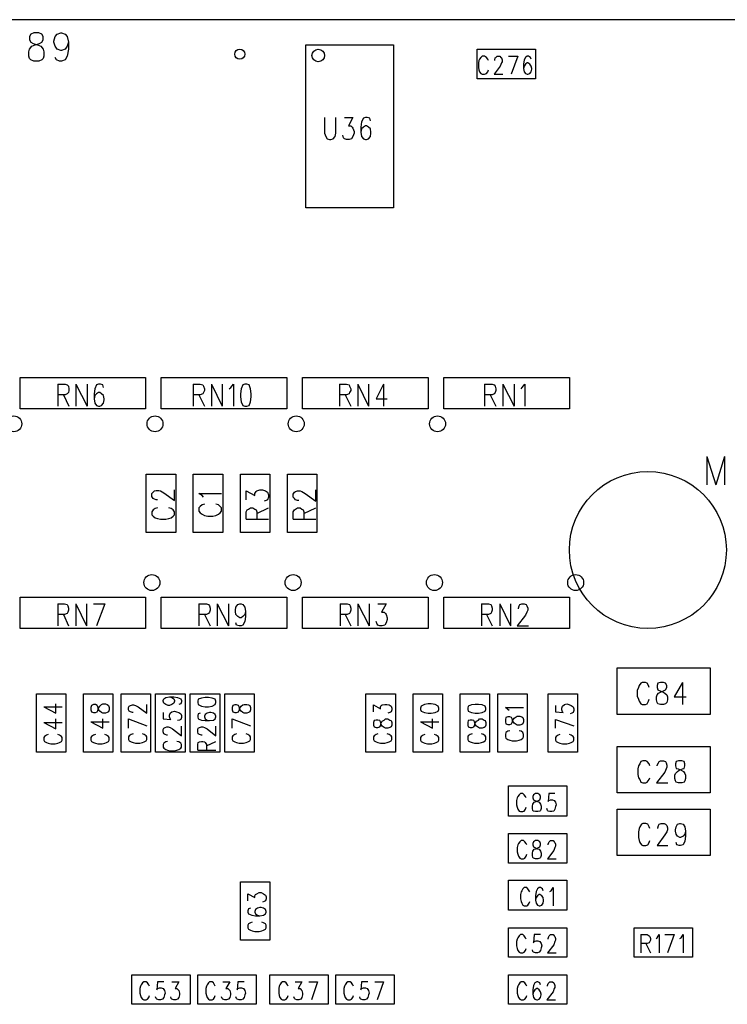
# Model space of a CAD drawing. Extents: x 11.9 to 28.1, y 10.8 to 21.2.
# Tile 8 of 23: x 16.4 to 17.5, y 16.2 to 17.8. Entities that reach past the tile are written whole.
import ezdxf

# ---------------------------------------------------------------- set-up
doc = ezdxf.new("R2010")
doc.units = 0
doc.header["$MEASUREMENT"] = 0
doc.layers.add('LAYNR1', color=2, linetype='Continuous')

msp = doc.modelspace()

# ---------------------------------------------------------------- linework, layer by layer
at = {"layer": 'LAYNR1', "color": 7}
for points in [[(18.702, 17.78), (16.345, 17.78)], [(16.404, 17.714), (16.399, 17.716), (16.397, 17.718), (16.396, 17.722), (16.396, 17.729), (16.397, 17.733), (16.401, 17.738), (16.406, 17.74), (16.413, 17.742), (16.417, 17.744), (16.419, 17.748)], [(16.404, 17.759), (16.399, 17.757), (16.397, 17.753), (16.397, 17.748)], [(16.397, 17.748), (16.399, 17.744), (16.403, 17.742), (16.41, 17.74), (16.415, 17.738), (16.419, 17.733), (16.42, 17.729), (16.42, 17.722), (16.419, 17.718), (16.417, 17.716), (16.412, 17.714)], [(16.419, 17.748), (16.419, 17.753), (16.417, 17.757), (16.412, 17.759), (16.404, 17.759)], [(16.447, 17.731), (16.441, 17.733), (16.438, 17.738), (16.436, 17.744), (16.436, 17.746), (16.438, 17.753), (16.441, 17.757), (16.447, 17.759), (16.448, 17.759), (16.454, 17.757), (16.457, 17.753), (16.459, 17.744), (16.459, 17.733), (16.457, 17.722), (16.454, 17.716), (16.448, 17.714)], [(16.448, 17.731), (16.447, 17.731)], [(16.459, 17.744), (16.457, 17.738), (16.454, 17.733), (16.448, 17.731)], [(16.837, 17.74), (16.977, 17.74)], [(16.837, 17.48), (16.837, 17.74)], [(16.977, 17.74), (16.977, 17.48)], [(17.11, 17.733), (17.203, 17.733)], [(17.11, 17.686), (17.11, 17.733)], [(17.203, 17.733), (17.203, 17.686)], [(16.445, 17.714), (16.44, 17.716), (16.438, 17.72)], [(17.128, 17.715), (17.127, 17.717), (17.125, 17.72), (17.122, 17.722), (17.118, 17.722), (17.116, 17.72), (17.114, 17.717), (17.113, 17.715), (17.112, 17.711), (17.112, 17.704), (17.113, 17.7), (17.114, 17.697), (17.116, 17.694), (17.118, 17.693), (17.122, 17.693), (17.125, 17.694), (17.127, 17.697), (17.128, 17.7)], [(17.14, 17.72), (17.142, 17.722), (17.146, 17.722), (17.148, 17.72), (17.149, 17.719), (17.15, 17.716), (17.15, 17.713), (17.149, 17.711), (17.147, 17.706), (17.137, 17.693), (17.151, 17.693)], [(17.138, 17.715), (17.138, 17.716), (17.139, 17.719), (17.14, 17.72)], [(17.16, 17.722), (17.175, 17.722)], [(17.175, 17.722), (17.164, 17.693)], [(17.185, 17.716), (17.184, 17.709), (17.184, 17.702), (17.185, 17.697)], [(17.196, 17.717), (17.195, 17.72), (17.192, 17.722), (17.19, 17.722), (17.187, 17.72), (17.185, 17.716)], [(16.412, 17.714), (16.404, 17.714)], [(16.448, 17.714), (16.445, 17.714)], [(17.185, 17.706), (17.184, 17.702)], [(17.196, 17.706), (17.194, 17.709), (17.191, 17.711), (17.19, 17.711), (17.187, 17.709), (17.185, 17.706)], [(17.196, 17.697), (17.197, 17.701), (17.197, 17.702), (17.196, 17.706)], [(17.203, 17.686), (17.11, 17.686)], [(17.185, 17.697), (17.187, 17.694), (17.19, 17.693), (17.191, 17.693), (17.194, 17.694), (17.196, 17.697)], [(16.867, 17.624), (16.867, 17.599)], [(16.885, 17.599), (16.885, 17.624)], [(16.899, 17.624), (16.912, 17.624)], [(16.912, 17.624), (16.905, 17.611)], [(16.929, 17.623), (16.926, 17.617)], [(16.932, 17.624), (16.929, 17.623)], [(16.935, 17.624), (16.932, 17.624)], [(16.939, 17.623), (16.935, 17.624)], [(16.94, 17.619), (16.939, 17.623)], [(16.905, 17.611), (16.909, 17.611)], [(16.909, 17.611), (16.911, 17.609)], [(16.911, 17.609), (16.912, 17.607)], [(16.912, 17.607), (16.914, 17.602)], [(16.926, 17.617), (16.925, 17.609)], [(16.925, 17.609), (16.925, 17.601)], [(16.926, 17.606), (16.925, 17.601)], [(16.929, 17.609), (16.926, 17.606)], [(16.932, 17.611), (16.929, 17.609)], [(16.934, 17.611), (16.932, 17.611)], [(16.937, 17.609), (16.934, 17.611)], [(16.94, 17.606), (16.937, 17.609)], [(16.941, 17.601), (16.94, 17.606)], [(16.867, 17.599), (16.869, 17.594)], [(16.869, 17.594), (16.871, 17.59)], [(16.871, 17.59), (16.875, 17.589)], [(16.875, 17.589), (16.877, 17.589)], [(16.877, 17.589), (16.881, 17.59)], [(16.881, 17.59), (16.884, 17.594)], [(16.884, 17.594), (16.885, 17.599)], [(16.897, 17.592), (16.896, 17.596)], [(16.899, 17.59), (16.897, 17.592)], [(16.902, 17.589), (16.899, 17.59)], [(16.906, 17.589), (16.902, 17.589)], [(16.91, 17.59), (16.906, 17.589)], [(16.912, 17.594), (16.91, 17.59)], [(16.914, 17.599), (16.912, 17.594)], [(16.914, 17.602), (16.914, 17.599)], [(16.925, 17.601), (16.926, 17.594)], [(16.926, 17.594), (16.929, 17.59)], [(16.929, 17.59), (16.932, 17.589)], [(16.932, 17.589), (16.934, 17.589)], [(16.934, 17.589), (16.937, 17.59)], [(16.937, 17.59), (16.94, 17.594)], [(16.94, 17.594), (16.941, 17.599)], [(16.941, 17.599), (16.941, 17.601)], [(16.977, 17.48), (16.837, 17.48)], [(16.382, 17.21), (16.582, 17.21)], [(16.382, 17.16), (16.382, 17.21)], [(16.442, 17.199), (16.442, 17.164)], [(16.442, 17.199), (16.454, 17.199)], [(16.454, 17.199), (16.457, 17.198)], [(16.457, 17.198), (16.459, 17.196)], [(16.471, 17.199), (16.471, 17.164)], [(16.471, 17.199), (16.489, 17.164)], [(16.489, 17.199), (16.489, 17.164)], [(16.504, 17.198), (16.501, 17.192)], [(16.507, 17.199), (16.504, 17.198)], [(16.51, 17.199), (16.507, 17.199)], [(16.514, 17.198), (16.51, 17.199)], [(16.515, 17.194), (16.514, 17.198)], [(16.582, 17.21), (16.582, 17.16)], [(16.607, 17.21), (16.807, 17.21)], [(16.607, 17.16), (16.607, 17.21)], [(16.658, 17.199), (16.658, 17.164)], [(16.658, 17.199), (16.669, 17.199), (16.673, 17.198), (16.674, 17.196), (16.676, 17.192), (16.676, 17.189), (16.674, 17.186), (16.673, 17.184), (16.669, 17.182), (16.658, 17.182)], [(16.687, 17.199), (16.687, 17.164)], [(16.687, 17.199), (16.704, 17.164)], [(16.704, 17.199), (16.704, 17.164)], [(16.715, 17.192), (16.718, 17.194), (16.722, 17.199), (16.722, 17.164)], [(16.807, 17.21), (16.807, 17.16)], [(16.832, 17.21), (17.032, 17.21)], [(16.832, 17.16), (16.832, 17.21)], [(16.891, 17.199), (16.891, 17.164)], [(16.891, 17.199), (16.902, 17.199)], [(16.902, 17.199), (16.906, 17.198)], [(16.906, 17.198), (16.907, 17.196)], [(16.92, 17.199), (16.92, 17.164)], [(16.92, 17.199), (16.937, 17.164)], [(16.937, 17.199), (16.937, 17.164)], [(16.961, 17.199), (16.949, 17.176)], [(16.961, 17.199), (16.961, 17.164)], [(17.032, 17.21), (17.032, 17.16)], [(17.057, 17.21), (17.257, 17.21)], [(17.057, 17.16), (17.057, 17.21)], [(17.122, 17.199), (17.122, 17.164)], [(17.122, 17.199), (17.134, 17.199)], [(17.134, 17.199), (17.137, 17.198)], [(17.137, 17.198), (17.139, 17.196)], [(17.151, 17.199), (17.151, 17.164)], [(17.151, 17.199), (17.169, 17.164)], [(17.169, 17.199), (17.169, 17.164)], [(17.182, 17.194), (17.186, 17.199)], [(17.186, 17.199), (17.186, 17.164)], [(17.257, 17.21), (17.257, 17.16)], [(16.454, 17.182), (16.442, 17.182)], [(16.451, 17.182), (16.46, 17.164)], [(16.457, 17.184), (16.454, 17.182)], [(16.459, 17.186), (16.457, 17.184)], [(16.459, 17.196), (16.46, 17.192)], [(16.46, 17.189), (16.459, 17.186)], [(16.46, 17.192), (16.46, 17.189)], [(16.501, 17.192), (16.5, 17.184)], [(16.5, 17.184), (16.5, 17.176)], [(16.501, 17.181), (16.5, 17.176)], [(16.504, 17.184), (16.501, 17.181)], [(16.507, 17.186), (16.504, 17.184)], [(16.509, 17.186), (16.507, 17.186)], [(16.512, 17.184), (16.509, 17.186)], [(16.515, 17.181), (16.512, 17.184)], [(16.516, 17.176), (16.515, 17.181)], [(16.667, 17.182), (16.676, 17.164)], [(16.902, 17.182), (16.891, 17.182)], [(16.9, 17.182), (16.909, 17.164)], [(16.906, 17.184), (16.902, 17.182)], [(16.907, 17.186), (16.906, 17.184)], [(16.907, 17.196), (16.909, 17.192)], [(16.909, 17.189), (16.907, 17.186)], [(16.909, 17.192), (16.909, 17.189)], [(17.134, 17.182), (17.122, 17.182)], [(17.131, 17.182), (17.14, 17.164)], [(17.137, 17.184), (17.134, 17.182)], [(17.139, 17.186), (17.137, 17.184)], [(17.139, 17.196), (17.14, 17.192)], [(17.14, 17.189), (17.139, 17.186)], [(17.14, 17.192), (17.14, 17.189)], [(17.18, 17.192), (17.182, 17.194)], [(16.5, 17.176), (16.501, 17.169)], [(16.501, 17.169), (16.504, 17.165)], [(16.504, 17.165), (16.507, 17.164)], [(16.509, 17.164), (16.512, 17.165)], [(16.512, 17.165), (16.515, 17.169)], [(16.515, 17.169), (16.516, 17.174)], [(16.516, 17.174), (16.516, 17.176)], [(16.949, 17.176), (16.967, 17.176)], [(16.582, 17.16), (16.382, 17.16)], [(16.507, 17.164), (16.509, 17.164)], [(16.807, 17.16), (16.607, 17.16)], [(17.032, 17.16), (16.832, 17.16)], [(17.257, 17.16), (17.057, 17.16)], [(17.476, 17.084), (17.476, 17.039)], [(17.476, 17.084), (17.49, 17.039)], [(17.504, 17.084), (17.49, 17.039)], [(17.504, 17.084), (17.504, 17.039)], [(16.583, 16.963), (16.583, 17.056)], [(16.583, 17.056), (16.63, 17.056)], [(16.63, 17.056), (16.63, 16.963)], [(16.658, 16.963), (16.658, 17.056)], [(16.658, 17.056), (16.705, 17.056)], [(16.705, 17.056), (16.705, 16.963)], [(16.733, 16.963), (16.733, 17.056)], [(16.733, 17.056), (16.78, 17.056)], [(16.78, 17.056), (16.78, 16.963)], [(16.808, 16.963), (16.808, 17.056)], [(16.808, 17.056), (16.855, 17.056)], [(16.855, 17.056), (16.855, 16.963)], [(16.592, 17.025), (16.594, 17.027)], [(16.592, 17.02), (16.592, 17.025)], [(16.594, 17.027), (16.596, 17.029)], [(16.596, 17.029), (16.599, 17.03)], [(16.599, 17.03), (16.603, 17.03)], [(16.603, 17.03), (16.606, 17.029)], [(16.606, 17.029), (16.611, 17.026)], [(16.611, 17.026), (16.628, 17.014)], [(16.628, 17.014), (16.628, 17.031)], [(16.674, 17.019), (16.672, 17.022), (16.667, 17.025), (16.703, 17.025)], [(16.742, 17.015), (16.742, 17.029), (16.756, 17.022), (16.756, 17.025), (16.758, 17.028), (16.759, 17.029), (16.764, 17.031), (16.768, 17.031), (16.773, 17.029), (16.776, 17.027), (16.778, 17.023), (16.778, 17.019), (16.776, 17.015), (16.774, 17.014), (16.771, 17.013)], [(16.826, 17.014), (16.824, 17.014), (16.821, 17.015), (16.819, 17.017), (16.817, 17.019), (16.817, 17.024), (16.819, 17.027), (16.821, 17.028), (16.824, 17.029), (16.828, 17.029), (16.831, 17.028), (16.836, 17.025), (16.853, 17.013), (16.853, 17.031)], [(16.594, 17.017), (16.592, 17.02)], [(16.596, 17.016), (16.594, 17.017)], [(16.599, 17.015), (16.596, 17.016)], [(16.601, 17.015), (16.599, 17.015)], [(16.676, 17.008), (16.672, 17.007), (16.669, 17.004), (16.667, 17.002), (16.667, 16.997), (16.669, 16.994), (16.672, 16.992), (16.676, 16.99), (16.681, 16.989), (16.689, 16.989), (16.694, 16.99), (16.698, 16.992), (16.701, 16.994), (16.703, 16.997), (16.703, 17.002), (16.701, 17.004), (16.698, 17.007), (16.694, 17.008)], [(16.594, 16.999), (16.592, 16.996)], [(16.592, 16.996), (16.592, 16.991)], [(16.597, 17.001), (16.594, 16.999)], [(16.601, 17.002), (16.597, 17.001)], [(16.623, 17.001), (16.619, 17.002)], [(16.626, 16.999), (16.623, 17.001)], [(16.628, 16.996), (16.626, 16.999)], [(16.628, 16.991), (16.628, 16.996)], [(16.742, 16.984), (16.742, 16.996), (16.744, 16.999), (16.746, 17), (16.749, 17.002), (16.753, 17.002), (16.756, 17), (16.758, 16.999), (16.759, 16.996), (16.759, 16.984)], [(16.759, 16.993), (16.778, 17.002)], [(16.817, 16.984), (16.817, 16.996), (16.819, 16.999), (16.821, 17), (16.824, 17.002), (16.828, 17.002), (16.831, 17), (16.833, 16.999), (16.834, 16.996), (16.834, 16.984)], [(16.834, 16.993), (16.853, 17.002)], [(16.592, 16.991), (16.594, 16.989)], [(16.594, 16.989), (16.597, 16.986)], [(16.597, 16.986), (16.601, 16.985)], [(16.601, 16.985), (16.606, 16.984)], [(16.606, 16.984), (16.614, 16.984)], [(16.614, 16.984), (16.619, 16.985)], [(16.619, 16.985), (16.623, 16.986)], [(16.623, 16.986), (16.626, 16.989)], [(16.626, 16.989), (16.628, 16.991)], [(16.742, 16.984), (16.778, 16.984)], [(16.817, 16.984), (16.853, 16.984)], [(16.63, 16.963), (16.583, 16.963)], [(16.705, 16.963), (16.658, 16.963)], [(16.78, 16.963), (16.733, 16.963)], [(16.855, 16.963), (16.808, 16.963)], [(16.382, 16.81), (16.382, 16.86)], [(16.382, 16.86), (16.582, 16.86)], [(16.582, 16.86), (16.582, 16.81)], [(16.607, 16.81), (16.607, 16.86)], [(16.607, 16.86), (16.807, 16.86)], [(16.807, 16.86), (16.807, 16.81)], [(16.832, 16.81), (16.832, 16.86)], [(16.832, 16.86), (17.032, 16.86)], [(17.032, 16.86), (17.032, 16.81)], [(17.057, 16.81), (17.057, 16.86)], [(17.057, 16.86), (17.257, 16.86)], [(17.257, 16.86), (17.257, 16.81)], [(16.442, 16.849), (16.442, 16.814)], [(16.442, 16.849), (16.453, 16.849), (16.457, 16.848), (16.458, 16.846), (16.459, 16.842), (16.459, 16.839), (16.458, 16.836), (16.457, 16.834), (16.453, 16.832), (16.442, 16.832)], [(16.471, 16.849), (16.471, 16.814)], [(16.471, 16.849), (16.488, 16.814)], [(16.488, 16.849), (16.488, 16.814)], [(16.499, 16.849), (16.517, 16.849)], [(16.517, 16.849), (16.504, 16.814)], [(16.667, 16.849), (16.667, 16.814)], [(16.667, 16.849), (16.679, 16.849)], [(16.679, 16.849), (16.682, 16.848)], [(16.682, 16.848), (16.684, 16.846)], [(16.684, 16.836), (16.682, 16.834)], [(16.684, 16.846), (16.685, 16.842)], [(16.685, 16.839), (16.684, 16.836)], [(16.685, 16.842), (16.685, 16.839)], [(16.696, 16.849), (16.696, 16.814)], [(16.696, 16.849), (16.714, 16.814)], [(16.714, 16.849), (16.714, 16.814)], [(16.725, 16.839), (16.726, 16.844)], [(16.725, 16.837), (16.725, 16.839)], [(16.726, 16.832), (16.725, 16.837)], [(16.726, 16.844), (16.729, 16.848)], [(16.729, 16.848), (16.732, 16.849)], [(16.732, 16.849), (16.734, 16.849)], [(16.734, 16.849), (16.737, 16.848)], [(16.737, 16.848), (16.74, 16.844)], [(16.74, 16.844), (16.741, 16.837)], [(16.741, 16.837), (16.74, 16.832)], [(16.741, 16.837), (16.741, 16.829)], [(16.892, 16.849), (16.892, 16.814)], [(16.892, 16.849), (16.903, 16.849), (16.907, 16.848), (16.908, 16.846), (16.909, 16.842), (16.909, 16.839), (16.908, 16.836), (16.907, 16.834), (16.903, 16.832), (16.892, 16.832)], [(16.92, 16.849), (16.92, 16.814)], [(16.92, 16.849), (16.938, 16.814)], [(16.938, 16.849), (16.938, 16.814)], [(16.952, 16.849), (16.965, 16.849), (16.958, 16.836), (16.962, 16.836), (16.964, 16.834), (16.965, 16.832), (16.967, 16.827), (16.967, 16.824), (16.965, 16.819), (16.963, 16.815), (16.959, 16.814), (16.955, 16.814), (16.952, 16.815), (16.951, 16.817), (16.949, 16.821)], [(17.117, 16.849), (17.117, 16.814)], [(17.117, 16.849), (17.128, 16.849), (17.132, 16.848), (17.133, 16.846), (17.134, 16.842), (17.134, 16.839), (17.133, 16.836), (17.132, 16.834), (17.128, 16.832), (17.117, 16.832)], [(17.146, 16.849), (17.146, 16.814)], [(17.146, 16.849), (17.163, 16.814)], [(17.163, 16.849), (17.163, 16.814)], [(17.176, 16.841), (17.176, 16.842), (17.177, 16.846), (17.178, 16.848), (17.181, 16.849), (17.185, 16.849), (17.188, 16.848), (17.189, 16.846), (17.191, 16.842), (17.191, 16.839), (17.189, 16.836), (17.187, 16.831), (17.174, 16.814), (17.192, 16.814)], [(16.451, 16.832), (16.459, 16.814)], [(16.679, 16.832), (16.667, 16.832)], [(16.676, 16.832), (16.685, 16.814)], [(16.682, 16.834), (16.679, 16.832)], [(16.729, 16.829), (16.726, 16.832)], [(16.732, 16.827), (16.729, 16.829)], [(16.734, 16.827), (16.732, 16.827)], [(16.737, 16.829), (16.734, 16.827)], [(16.74, 16.832), (16.737, 16.829)], [(16.74, 16.821), (16.737, 16.815)], [(16.741, 16.829), (16.74, 16.821)], [(16.9, 16.832), (16.909, 16.814)], [(17.125, 16.832), (17.134, 16.814)], [(16.582, 16.81), (16.382, 16.81)], [(16.807, 16.81), (16.607, 16.81)], [(16.727, 16.815), (16.726, 16.819)], [(16.731, 16.814), (16.727, 16.815)], [(16.734, 16.814), (16.731, 16.814)], [(16.737, 16.815), (16.734, 16.814)], [(17.032, 16.81), (16.832, 16.81)], [(17.257, 16.81), (17.057, 16.81)], [(17.333, 16.747), (17.481, 16.747)], [(17.333, 16.673), (17.333, 16.747)], [(17.481, 16.747), (17.481, 16.673)], [(17.384, 16.716), (17.383, 16.719), (17.381, 16.723), (17.378, 16.724), (17.373, 16.724), (17.371, 16.723), (17.368, 16.719), (17.367, 16.716), (17.365, 16.711), (17.365, 16.702), (17.367, 16.697), (17.368, 16.694), (17.371, 16.69), (17.373, 16.689), (17.378, 16.689), (17.381, 16.69), (17.383, 16.694), (17.384, 16.697)], [(17.437, 16.724), (17.424, 16.701), (17.443, 16.701)], [(17.437, 16.724), (17.437, 16.689)], [(16.408, 16.613), (16.408, 16.706)], [(16.408, 16.706), (16.455, 16.706)], [(16.455, 16.706), (16.455, 16.613)], [(16.483, 16.613), (16.483, 16.706)], [(16.483, 16.706), (16.53, 16.706)], [(16.53, 16.706), (16.53, 16.613)], [(16.543, 16.613), (16.543, 16.706)], [(16.543, 16.706), (16.59, 16.706)], [(16.59, 16.706), (16.59, 16.613)], [(16.598, 16.613), (16.598, 16.706)], [(16.598, 16.706), (16.645, 16.706)], [(16.61, 16.694), (16.61, 16.695), (16.611, 16.698), (16.614, 16.7), (16.62, 16.701), (16.627, 16.701), (16.633, 16.7), (16.638, 16.698), (16.639, 16.695), (16.639, 16.693), (16.638, 16.69), (16.635, 16.689)], [(16.62, 16.701), (16.624, 16.7), (16.627, 16.698), (16.628, 16.695), (16.628, 16.694)], [(16.645, 16.706), (16.645, 16.613)], [(16.653, 16.613), (16.653, 16.706)], [(16.653, 16.706), (16.7, 16.706)], [(16.694, 16.694), (16.693, 16.697), (16.688, 16.699), (16.682, 16.7), (16.677, 16.7), (16.671, 16.699), (16.666, 16.697), (16.665, 16.694)], [(16.7, 16.706), (16.7, 16.613)], [(16.708, 16.613), (16.708, 16.706)], [(16.708, 16.706), (16.755, 16.706)], [(16.755, 16.706), (16.755, 16.613)], [(16.933, 16.613), (16.933, 16.706)], [(16.933, 16.706), (16.98, 16.706)], [(16.98, 16.706), (16.98, 16.613)], [(17.008, 16.613), (17.008, 16.706)], [(17.008, 16.706), (17.055, 16.706)], [(17.055, 16.706), (17.055, 16.613)], [(17.083, 16.613), (17.083, 16.706)], [(17.083, 16.706), (17.13, 16.706)], [(17.13, 16.706), (17.13, 16.613)], [(17.143, 16.613), (17.143, 16.706)], [(17.143, 16.706), (17.19, 16.706)], [(17.19, 16.706), (17.19, 16.613)], [(17.223, 16.613), (17.223, 16.706)], [(17.223, 16.706), (17.27, 16.706)], [(17.27, 16.706), (17.27, 16.613)], [(16.42, 16.685), (16.439, 16.675), (16.439, 16.69)], [(16.42, 16.685), (16.449, 16.685)], [(16.562, 16.676), (16.561, 16.676), (16.558, 16.677), (16.556, 16.678), (16.555, 16.68), (16.555, 16.684), (16.556, 16.686), (16.558, 16.687), (16.561, 16.688), (16.563, 16.688), (16.566, 16.687), (16.57, 16.685), (16.584, 16.675), (16.584, 16.689)], [(16.628, 16.694), (16.627, 16.691), (16.624, 16.689), (16.62, 16.687), (16.618, 16.687), (16.614, 16.689), (16.611, 16.691), (16.61, 16.694)], [(16.665, 16.692), (16.666, 16.689), (16.671, 16.686), (16.677, 16.685), (16.682, 16.685), (16.688, 16.686), (16.693, 16.689), (16.694, 16.692), (16.694, 16.694)], [(16.665, 16.694), (16.665, 16.692)], [(16.945, 16.677), (16.945, 16.688), (16.956, 16.682), (16.956, 16.685), (16.957, 16.687), (16.959, 16.688), (16.963, 16.689), (16.966, 16.689), (16.97, 16.688), (16.973, 16.686), (16.974, 16.683), (16.974, 16.68), (16.973, 16.677), (16.971, 16.676), (16.968, 16.675)], [(17.161, 16.679), (17.159, 16.681), (17.155, 16.684), (17.184, 16.684)], [(17.235, 16.687), (17.235, 16.677), (17.247, 16.676), (17.246, 16.677), (17.245, 16.68), (17.245, 16.683), (17.246, 16.686), (17.249, 16.689), (17.253, 16.69), (17.256, 16.689), (17.26, 16.687), (17.263, 16.685), (17.264, 16.682)], [(17.264, 16.682), (17.264, 16.679), (17.263, 16.676), (17.261, 16.675), (17.258, 16.674)], [(16.42, 16.66), (16.439, 16.65), (16.439, 16.666)], [(16.495, 16.661), (16.514, 16.651), (16.514, 16.666)], [(16.555, 16.666), (16.584, 16.655)], [(16.555, 16.651), (16.555, 16.666)], [(16.61, 16.676), (16.61, 16.666), (16.622, 16.665), (16.621, 16.666), (16.62, 16.669), (16.62, 16.672), (16.621, 16.675), (16.624, 16.677), (16.628, 16.678), (16.631, 16.677), (16.635, 16.676), (16.638, 16.674), (16.639, 16.671)], [(16.639, 16.671), (16.639, 16.668), (16.638, 16.665), (16.636, 16.664), (16.633, 16.663)], [(16.665, 16.671), (16.665, 16.669), (16.666, 16.666), (16.671, 16.664), (16.677, 16.663), (16.684, 16.663), (16.69, 16.664), (16.693, 16.666), (16.694, 16.669), (16.694, 16.67), (16.693, 16.673), (16.69, 16.675), (16.686, 16.676), (16.684, 16.676), (16.68, 16.675), (16.677, 16.673), (16.676, 16.67), (16.676, 16.669), (16.677, 16.666), (16.68, 16.664), (16.684, 16.663)], [(16.669, 16.675), (16.666, 16.674), (16.665, 16.671)], [(16.72, 16.666), (16.749, 16.655)], [(16.72, 16.651), (16.72, 16.666)], [(17.02, 16.661), (17.039, 16.651), (17.039, 16.666)], [(17.166, 16.66), (17.167, 16.664), (17.169, 16.667), (17.172, 16.669), (17.174, 16.67), (17.178, 16.67), (17.181, 16.669), (17.183, 16.668), (17.184, 16.665), (17.184, 16.661), (17.183, 16.658), (17.181, 16.657), (17.178, 16.656), (17.174, 16.656), (17.172, 16.657), (17.169, 16.659), (17.167, 16.662), (17.166, 16.666), (17.165, 16.668), (17.162, 16.669), (17.159, 16.669), (17.156, 16.668), (17.155, 16.665), (17.155, 16.661)], [(17.235, 16.665), (17.264, 16.655)], [(17.235, 16.651), (17.235, 16.665)], [(17.481, 16.673), (17.333, 16.673)], [(16.42, 16.66), (16.449, 16.66)], [(16.495, 16.661), (16.524, 16.661)], [(16.61, 16.649), (16.611, 16.651), (16.613, 16.652), (16.616, 16.653), (16.618, 16.653), (16.621, 16.652), (16.625, 16.65), (16.639, 16.639), (16.639, 16.654)], [(16.617, 16.64), (16.616, 16.64), (16.613, 16.641), (16.611, 16.642), (16.61, 16.645), (16.61, 16.649)], [(16.665, 16.649), (16.666, 16.651), (16.668, 16.652), (16.671, 16.653), (16.673, 16.653), (16.676, 16.652), (16.68, 16.65), (16.694, 16.639), (16.694, 16.654)], [(16.672, 16.64), (16.671, 16.64), (16.668, 16.641), (16.666, 16.642), (16.665, 16.645), (16.665, 16.649)], [(17.02, 16.661), (17.049, 16.661)], [(17.155, 16.661), (17.156, 16.658), (17.159, 16.657), (17.162, 16.657), (17.165, 16.658), (17.166, 16.66)], [(16.427, 16.641), (16.424, 16.64), (16.421, 16.638), (16.42, 16.636), (16.42, 16.632), (16.421, 16.63), (16.424, 16.628), (16.427, 16.627), (16.431, 16.626), (16.438, 16.626), (16.442, 16.627), (16.445, 16.628), (16.448, 16.63), (16.449, 16.632), (16.449, 16.636), (16.448, 16.638), (16.445, 16.64), (16.442, 16.641)], [(16.502, 16.641), (16.499, 16.64), (16.496, 16.638), (16.495, 16.636), (16.495, 16.632), (16.496, 16.63), (16.499, 16.628), (16.502, 16.627), (16.506, 16.626)], [(16.513, 16.626), (16.517, 16.627), (16.52, 16.628), (16.523, 16.63), (16.524, 16.632), (16.524, 16.636), (16.523, 16.638), (16.52, 16.64), (16.517, 16.641)], [(16.562, 16.642), (16.559, 16.641), (16.556, 16.639), (16.555, 16.637), (16.555, 16.633), (16.556, 16.631), (16.559, 16.629), (16.562, 16.628), (16.566, 16.627), (16.573, 16.627), (16.577, 16.628), (16.58, 16.629), (16.583, 16.631), (16.584, 16.633), (16.584, 16.637), (16.583, 16.639), (16.58, 16.641), (16.577, 16.642)], [(16.727, 16.642), (16.724, 16.641), (16.721, 16.639), (16.72, 16.637), (16.72, 16.633), (16.721, 16.631), (16.724, 16.629), (16.727, 16.628), (16.731, 16.627), (16.738, 16.627), (16.742, 16.628), (16.745, 16.629), (16.748, 16.631), (16.749, 16.633), (16.749, 16.637), (16.748, 16.639), (16.745, 16.641), (16.742, 16.642)], [(16.952, 16.642), (16.949, 16.641), (16.946, 16.639), (16.945, 16.637), (16.945, 16.633), (16.946, 16.631), (16.949, 16.629), (16.952, 16.628), (16.956, 16.627), (16.963, 16.627), (16.967, 16.628), (16.97, 16.629), (16.973, 16.631), (16.974, 16.633), (16.974, 16.637), (16.973, 16.639), (16.97, 16.641), (16.967, 16.642)], [(17.027, 16.641), (17.024, 16.64), (17.021, 16.638), (17.02, 16.636), (17.02, 16.632), (17.021, 16.63), (17.024, 16.628), (17.027, 16.627), (17.031, 16.626)], [(17.038, 16.626), (17.042, 16.627), (17.045, 16.628), (17.048, 16.63), (17.049, 16.632), (17.049, 16.636), (17.048, 16.638), (17.045, 16.64), (17.042, 16.641)], [(17.102, 16.642), (17.099, 16.641), (17.096, 16.639), (17.095, 16.637), (17.095, 16.633), (17.096, 16.631), (17.099, 16.629), (17.102, 16.628), (17.106, 16.627), (17.113, 16.627), (17.117, 16.628), (17.12, 16.629), (17.123, 16.631), (17.124, 16.633), (17.124, 16.637), (17.123, 16.639), (17.12, 16.641), (17.117, 16.642)], [(17.162, 16.647), (17.159, 16.646), (17.156, 16.644), (17.155, 16.641), (17.155, 16.637)], [(17.155, 16.637), (17.156, 16.635), (17.159, 16.633), (17.162, 16.632), (17.166, 16.631), (17.173, 16.631), (17.177, 16.632), (17.18, 16.633), (17.183, 16.635), (17.184, 16.637)], [(17.184, 16.637), (17.184, 16.641), (17.183, 16.644), (17.18, 16.646), (17.177, 16.647)], [(17.242, 16.641), (17.239, 16.64), (17.236, 16.638), (17.235, 16.636), (17.235, 16.632), (17.236, 16.63), (17.239, 16.628), (17.242, 16.627), (17.246, 16.626)], [(17.253, 16.626), (17.257, 16.627), (17.26, 16.628), (17.263, 16.63), (17.264, 16.632), (17.264, 16.636), (17.263, 16.638), (17.26, 16.64), (17.257, 16.641)], [(16.506, 16.626), (16.513, 16.626)], [(16.617, 16.63), (16.614, 16.629), (16.611, 16.627), (16.61, 16.625), (16.61, 16.621), (16.611, 16.619), (16.614, 16.617), (16.617, 16.616), (16.621, 16.615)], [(16.628, 16.615), (16.632, 16.616), (16.635, 16.617), (16.638, 16.619), (16.639, 16.621), (16.639, 16.625), (16.638, 16.627), (16.635, 16.629), (16.632, 16.63)], [(16.665, 16.616), (16.665, 16.625), (16.666, 16.628), (16.668, 16.629), (16.671, 16.63), (16.673, 16.63), (16.676, 16.629), (16.677, 16.628), (16.679, 16.625), (16.679, 16.616)], [(16.665, 16.616), (16.694, 16.616)], [(16.679, 16.623), (16.694, 16.63)], [(17.031, 16.626), (17.038, 16.626)], [(17.246, 16.626), (17.253, 16.626)], [(17.333, 16.622), (17.481, 16.622)], [(17.333, 16.548), (17.333, 16.622)], [(17.481, 16.622), (17.481, 16.548)], [(16.455, 16.613), (16.408, 16.613)], [(16.53, 16.613), (16.483, 16.613)], [(16.59, 16.613), (16.543, 16.613)], [(16.645, 16.613), (16.598, 16.613)], [(16.621, 16.615), (16.628, 16.615)], [(16.7, 16.613), (16.653, 16.613)], [(16.755, 16.613), (16.708, 16.613)], [(16.98, 16.613), (16.933, 16.613)], [(17.055, 16.613), (17.008, 16.613)], [(17.13, 16.613), (17.083, 16.613)], [(17.19, 16.613), (17.143, 16.613)], [(17.27, 16.613), (17.223, 16.613)], [(17.367, 16.591), (17.366, 16.586)], [(17.366, 16.586), (17.366, 16.577)], [(17.369, 16.594), (17.367, 16.591)], [(17.371, 16.598), (17.369, 16.594)], [(17.374, 16.599), (17.371, 16.598)], [(17.379, 16.599), (17.374, 16.599)], [(17.381, 16.598), (17.379, 16.599)], [(17.384, 16.594), (17.381, 16.598)], [(17.385, 16.591), (17.384, 16.594)], [(17.397, 16.592), (17.399, 16.596)], [(17.397, 16.591), (17.397, 16.592)], [(17.399, 16.596), (17.4, 16.598)], [(17.4, 16.598), (17.402, 16.599)], [(17.402, 16.599), (17.407, 16.599)], [(17.407, 16.599), (17.41, 16.598)], [(17.411, 16.586), (17.409, 16.581)], [(17.41, 16.598), (17.411, 16.596)], [(17.411, 16.596), (17.412, 16.592)], [(17.412, 16.589), (17.411, 16.586)], [(17.412, 16.592), (17.412, 16.589)], [(17.427, 16.598), (17.426, 16.594)], [(17.426, 16.594), (17.426, 16.591)], [(17.426, 16.591), (17.427, 16.587)], [(17.431, 16.599), (17.427, 16.598)], [(17.427, 16.587), (17.43, 16.586)], [(17.43, 16.586), (17.435, 16.584)], [(17.436, 16.599), (17.431, 16.599)], [(17.432, 16.584), (17.437, 16.586)], [(17.44, 16.598), (17.436, 16.599)], [(17.437, 16.586), (17.44, 16.587)], [(17.441, 16.594), (17.44, 16.598)], [(17.44, 16.587), (17.441, 16.591)], [(17.441, 16.591), (17.441, 16.594)], [(17.366, 16.577), (17.367, 16.572)], [(17.367, 16.572), (17.369, 16.569)], [(17.369, 16.569), (17.371, 16.565)], [(17.381, 16.565), (17.384, 16.569)], [(17.384, 16.569), (17.385, 16.572)], [(17.409, 16.581), (17.396, 16.564)], [(17.425, 16.576), (17.426, 16.579)], [(17.425, 16.571), (17.425, 16.576)], [(17.426, 16.567), (17.425, 16.571)], [(17.426, 16.579), (17.429, 16.582)], [(17.429, 16.582), (17.432, 16.584)], [(17.435, 16.584), (17.439, 16.582)], [(17.439, 16.582), (17.441, 16.579)], [(17.441, 16.579), (17.442, 16.576)], [(17.442, 16.571), (17.441, 16.567)], [(17.442, 16.576), (17.442, 16.571)], [(17.16, 16.559), (17.253, 16.559)], [(17.16, 16.511), (17.16, 16.559)], [(17.253, 16.559), (17.253, 16.511)], [(17.371, 16.565), (17.374, 16.564)], [(17.374, 16.564), (17.379, 16.564)], [(17.379, 16.564), (17.381, 16.565)], [(17.396, 16.564), (17.414, 16.564)], [(17.427, 16.565), (17.426, 16.567)], [(17.431, 16.564), (17.427, 16.565)], [(17.436, 16.564), (17.431, 16.564)], [(17.44, 16.565), (17.436, 16.564)], [(17.441, 16.567), (17.44, 16.565)], [(17.188, 16.54), (17.187, 16.542), (17.185, 16.545), (17.183, 16.547), (17.179, 16.547), (17.177, 16.545), (17.175, 16.542), (17.174, 16.54), (17.173, 16.536), (17.173, 16.529), (17.174, 16.525), (17.175, 16.522), (17.177, 16.519), (17.179, 16.518), (17.183, 16.518), (17.185, 16.519), (17.187, 16.522), (17.188, 16.525)], [(17.234, 16.547), (17.224, 16.547), (17.223, 16.534), (17.224, 16.536), (17.227, 16.537), (17.23, 16.537), (17.233, 16.536), (17.235, 16.533), (17.236, 16.529), (17.235, 16.526), (17.234, 16.522), (17.232, 16.519), (17.229, 16.518), (17.226, 16.518), (17.223, 16.519), (17.222, 16.52), (17.221, 16.523)], [(17.481, 16.548), (17.333, 16.548)], [(17.333, 16.522), (17.481, 16.522)], [(17.333, 16.448), (17.333, 16.522)], [(17.481, 16.522), (17.481, 16.448)], [(17.253, 16.511), (17.16, 16.511)], [(17.385, 16.491), (17.384, 16.494), (17.382, 16.498), (17.379, 16.499), (17.374, 16.499), (17.372, 16.498), (17.369, 16.494), (17.368, 16.491), (17.367, 16.486), (17.367, 16.477), (17.368, 16.472), (17.369, 16.469), (17.372, 16.465), (17.374, 16.464), (17.379, 16.464), (17.382, 16.465), (17.384, 16.469), (17.385, 16.472)], [(17.398, 16.491), (17.398, 16.492), (17.399, 16.496), (17.4, 16.498), (17.403, 16.499), (17.408, 16.499), (17.41, 16.498), (17.412, 16.496), (17.413, 16.492), (17.413, 16.489), (17.412, 16.486), (17.409, 16.481), (17.397, 16.464), (17.414, 16.464)], [(17.442, 16.487), (17.441, 16.482), (17.438, 16.479), (17.434, 16.477), (17.433, 16.477), (17.429, 16.479), (17.427, 16.482), (17.426, 16.487), (17.426, 16.489), (17.427, 16.494), (17.429, 16.498), (17.433, 16.499), (17.434, 16.499), (17.438, 16.498), (17.441, 16.494), (17.442, 16.487), (17.442, 16.479), (17.441, 16.471), (17.438, 16.465), (17.434, 16.464), (17.432, 16.464), (17.428, 16.465), (17.427, 16.469)], [(17.16, 16.483), (17.253, 16.483)], [(17.16, 16.436), (17.16, 16.483)], [(17.253, 16.483), (17.253, 16.436)], [(17.189, 16.465), (17.188, 16.467), (17.186, 16.47), (17.184, 16.472), (17.18, 16.472), (17.178, 16.47), (17.176, 16.467), (17.175, 16.465), (17.174, 16.461), (17.174, 16.454), (17.175, 16.45), (17.176, 16.447), (17.178, 16.444), (17.18, 16.443), (17.184, 16.443), (17.186, 16.444), (17.188, 16.447), (17.189, 16.45)], [(17.203, 16.472), (17.2, 16.47), (17.199, 16.467), (17.199, 16.465), (17.2, 16.462), (17.202, 16.461), (17.206, 16.459), (17.209, 16.458), (17.211, 16.455), (17.212, 16.452)], [(17.201, 16.458), (17.204, 16.459), (17.208, 16.461), (17.21, 16.462), (17.211, 16.465), (17.211, 16.467), (17.21, 16.47), (17.207, 16.472), (17.203, 16.472)], [(17.235, 16.463), (17.234, 16.461), (17.232, 16.456), (17.222, 16.443), (17.236, 16.443)], [(17.223, 16.465), (17.223, 16.466), (17.224, 16.469)], [(17.224, 16.469), (17.225, 16.47), (17.227, 16.472), (17.231, 16.472), (17.233, 16.47), (17.234, 16.469), (17.235, 16.466)], [(17.235, 16.466), (17.235, 16.463)], [(17.212, 16.448), (17.211, 16.445), (17.21, 16.444), (17.207, 16.443), (17.203, 16.443), (17.2, 16.444), (17.199, 16.445), (17.198, 16.448), (17.198, 16.452), (17.199, 16.455), (17.201, 16.458)], [(17.212, 16.452), (17.212, 16.448)], [(17.481, 16.448), (17.333, 16.448)], [(17.253, 16.436), (17.16, 16.436)], [(16.733, 16.313), (16.733, 16.406)], [(16.733, 16.406), (16.78, 16.406)], [(16.78, 16.406), (16.78, 16.313)], [(17.16, 16.409), (17.253, 16.409)], [(17.16, 16.361), (17.16, 16.409)], [(17.194, 16.39), (17.193, 16.392), (17.191, 16.395), (17.189, 16.397), (17.185, 16.397), (17.183, 16.395), (17.181, 16.392), (17.18, 16.39), (17.179, 16.386)], [(17.215, 16.392), (17.214, 16.395), (17.211, 16.397), (17.209, 16.397), (17.206, 16.395), (17.204, 16.391), (17.203, 16.384), (17.203, 16.377), (17.204, 16.372), (17.206, 16.369), (17.209, 16.368), (17.21, 16.368), (17.213, 16.369), (17.215, 16.372), (17.216, 16.376), (17.216, 16.377), (17.215, 16.381), (17.213, 16.384), (17.21, 16.386), (17.209, 16.386), (17.206, 16.384), (17.204, 16.381), (17.203, 16.377)], [(17.226, 16.391), (17.228, 16.392), (17.231, 16.397), (17.231, 16.368)], [(17.253, 16.409), (17.253, 16.361)], [(16.745, 16.376), (16.745, 16.387), (16.756, 16.381), (16.756, 16.384), (16.757, 16.386), (16.759, 16.387), (16.763, 16.389), (16.766, 16.389), (16.77, 16.387), (16.773, 16.385), (16.774, 16.382)], [(16.774, 16.382), (16.774, 16.379), (16.773, 16.376), (16.771, 16.375), (16.768, 16.374)], [(17.179, 16.386), (17.179, 16.379)], [(16.745, 16.36), (16.745, 16.358), (16.746, 16.355), (16.751, 16.353), (16.757, 16.352), (16.764, 16.352), (16.77, 16.353), (16.773, 16.355), (16.774, 16.358), (16.774, 16.359), (16.773, 16.362), (16.77, 16.364), (16.766, 16.365), (16.764, 16.365), (16.76, 16.364), (16.757, 16.362), (16.756, 16.359), (16.756, 16.358), (16.757, 16.355), (16.76, 16.353), (16.764, 16.352)], [(17.179, 16.379), (17.18, 16.375), (17.181, 16.372), (17.183, 16.369), (17.185, 16.368), (17.189, 16.368), (17.191, 16.369), (17.193, 16.372), (17.194, 16.375)], [(16.749, 16.364), (16.746, 16.363), (16.745, 16.36)], [(17.253, 16.361), (17.16, 16.361)], [(16.752, 16.342), (16.749, 16.341), (16.746, 16.339), (16.745, 16.337)], [(16.745, 16.337), (16.745, 16.333), (16.746, 16.331), (16.749, 16.329), (16.752, 16.328), (16.756, 16.327), (16.763, 16.327), (16.767, 16.328), (16.77, 16.329), (16.773, 16.331), (16.774, 16.333), (16.774, 16.337)], [(16.774, 16.337), (16.773, 16.339), (16.77, 16.341), (16.767, 16.342)], [(17.16, 16.333), (17.253, 16.333)], [(17.16, 16.286), (17.16, 16.333)], [(17.188, 16.315), (17.187, 16.317), (17.185, 16.32), (17.183, 16.322), (17.179, 16.322), (17.177, 16.32), (17.175, 16.317), (17.174, 16.315), (17.173, 16.311), (17.173, 16.304), (17.174, 16.3), (17.175, 16.297), (17.177, 16.294), (17.179, 16.293), (17.183, 16.293), (17.185, 16.294), (17.187, 16.297), (17.188, 16.3)], [(17.211, 16.322), (17.201, 16.322), (17.2, 16.309), (17.201, 16.311), (17.204, 16.312), (17.207, 16.312), (17.21, 16.311), (17.212, 16.308), (17.213, 16.304), (17.212, 16.301), (17.211, 16.297), (17.209, 16.294), (17.206, 16.293), (17.203, 16.293), (17.2, 16.294), (17.199, 16.295), (17.198, 16.298)], [(17.223, 16.315), (17.223, 16.316), (17.224, 16.319), (17.225, 16.32), (17.227, 16.322), (17.231, 16.322), (17.233, 16.32), (17.234, 16.319), (17.235, 16.316), (17.235, 16.313), (17.234, 16.311), (17.232, 16.306), (17.222, 16.293), (17.236, 16.293)], [(17.253, 16.333), (17.253, 16.286)], [(17.36, 16.286), (17.36, 16.333)], [(17.36, 16.333), (17.453, 16.333)], [(17.371, 16.322), (17.371, 16.293)], [(17.371, 16.322), (17.381, 16.322), (17.384, 16.32), (17.385, 16.319), (17.386, 16.316), (17.386, 16.313), (17.385, 16.311), (17.384, 16.309), (17.381, 16.308), (17.371, 16.308)], [(17.395, 16.316), (17.397, 16.317), (17.4, 16.322), (17.4, 16.293)], [(17.409, 16.322), (17.424, 16.322)], [(17.424, 16.322), (17.413, 16.293)], [(17.435, 16.317), (17.438, 16.322), (17.438, 16.293)], [(17.453, 16.333), (17.453, 16.286)], [(16.78, 16.313), (16.733, 16.313)], [(17.379, 16.308), (17.386, 16.293)], [(17.433, 16.316), (17.435, 16.317)], [(17.253, 16.286), (17.16, 16.286)], [(17.453, 16.286), (17.36, 16.286)], [(16.56, 16.258), (16.653, 16.258)], [(16.56, 16.211), (16.56, 16.258)], [(16.653, 16.258), (16.653, 16.211)], [(16.665, 16.258), (16.758, 16.258)], [(16.665, 16.211), (16.665, 16.258)], [(16.758, 16.258), (16.758, 16.211)], [(16.78, 16.211), (16.78, 16.258)], [(16.78, 16.258), (16.873, 16.258)], [(16.873, 16.258), (16.873, 16.211)], [(16.885, 16.211), (16.885, 16.258)], [(16.885, 16.258), (16.978, 16.258)], [(16.978, 16.258), (16.978, 16.211)], [(17.16, 16.258), (17.253, 16.258)], [(17.16, 16.211), (17.16, 16.258)], [(17.253, 16.258), (17.253, 16.211)], [(16.588, 16.24), (16.587, 16.242), (16.585, 16.245), (16.583, 16.247), (16.579, 16.247), (16.577, 16.245), (16.575, 16.242), (16.574, 16.24), (16.573, 16.236), (16.573, 16.229), (16.574, 16.225), (16.575, 16.222), (16.577, 16.219), (16.579, 16.218), (16.583, 16.218), (16.585, 16.219), (16.587, 16.222), (16.588, 16.225)], [(16.611, 16.247), (16.601, 16.247), (16.6, 16.234), (16.601, 16.236), (16.604, 16.237), (16.607, 16.237), (16.61, 16.236), (16.612, 16.233), (16.613, 16.229), (16.612, 16.226), (16.611, 16.222), (16.609, 16.219), (16.606, 16.218), (16.603, 16.218), (16.6, 16.219), (16.599, 16.22), (16.598, 16.223)], [(16.624, 16.247), (16.635, 16.247), (16.629, 16.236), (16.632, 16.236), (16.634, 16.234), (16.635, 16.233), (16.636, 16.229), (16.636, 16.226), (16.635, 16.222), (16.633, 16.219), (16.63, 16.218), (16.627, 16.218), (16.624, 16.219), (16.623, 16.22), (16.622, 16.223)], [(16.693, 16.24), (16.692, 16.242), (16.69, 16.245), (16.688, 16.247), (16.684, 16.247), (16.682, 16.245), (16.68, 16.242), (16.679, 16.24), (16.678, 16.236), (16.678, 16.229), (16.679, 16.225), (16.68, 16.222), (16.682, 16.219), (16.684, 16.218), (16.688, 16.218), (16.69, 16.219), (16.692, 16.222), (16.693, 16.225)], [(16.705, 16.247), (16.716, 16.247), (16.71, 16.236), (16.713, 16.236), (16.715, 16.234), (16.716, 16.233), (16.717, 16.229), (16.717, 16.226), (16.716, 16.222), (16.714, 16.219), (16.711, 16.218), (16.708, 16.218), (16.705, 16.219), (16.704, 16.22), (16.703, 16.223)], [(16.739, 16.247), (16.729, 16.247), (16.728, 16.234), (16.729, 16.236), (16.732, 16.237), (16.735, 16.237), (16.738, 16.236), (16.74, 16.233), (16.741, 16.229), (16.74, 16.226), (16.739, 16.222), (16.737, 16.219), (16.734, 16.218), (16.731, 16.218), (16.728, 16.219), (16.727, 16.22), (16.726, 16.223)], [(16.809, 16.24), (16.808, 16.242), (16.806, 16.245), (16.804, 16.247), (16.8, 16.247), (16.798, 16.245), (16.796, 16.242), (16.795, 16.24), (16.794, 16.236), (16.794, 16.229), (16.795, 16.225), (16.796, 16.222), (16.798, 16.219), (16.8, 16.218), (16.804, 16.218), (16.806, 16.219), (16.808, 16.222), (16.809, 16.225)], [(16.82, 16.247), (16.831, 16.247), (16.825, 16.236), (16.828, 16.236), (16.83, 16.234), (16.831, 16.233), (16.832, 16.229)], [(16.842, 16.247), (16.856, 16.247)], [(16.856, 16.247), (16.846, 16.218)], [(16.913, 16.24), (16.912, 16.242), (16.91, 16.245), (16.908, 16.247), (16.904, 16.247), (16.902, 16.245), (16.9, 16.242), (16.899, 16.24), (16.898, 16.236), (16.898, 16.229), (16.899, 16.225), (16.9, 16.222), (16.902, 16.219), (16.904, 16.218), (16.908, 16.218), (16.91, 16.219), (16.912, 16.222), (16.913, 16.225)], [(16.936, 16.247), (16.926, 16.247), (16.925, 16.234), (16.926, 16.236), (16.929, 16.237), (16.932, 16.237), (16.935, 16.236), (16.937, 16.233), (16.938, 16.229), (16.937, 16.226), (16.936, 16.222), (16.934, 16.219), (16.931, 16.218), (16.928, 16.218), (16.925, 16.219), (16.924, 16.22), (16.923, 16.223)], [(16.947, 16.247), (16.961, 16.247)], [(16.961, 16.247), (16.951, 16.218)], [(17.189, 16.24), (17.188, 16.242), (17.186, 16.245), (17.184, 16.247), (17.18, 16.247), (17.178, 16.245), (17.176, 16.242), (17.175, 16.24), (17.174, 16.236), (17.174, 16.229), (17.175, 16.225), (17.176, 16.222), (17.178, 16.219), (17.18, 16.218), (17.184, 16.218), (17.186, 16.219), (17.188, 16.222), (17.189, 16.225)], [(17.211, 16.242), (17.21, 16.245), (17.207, 16.247), (17.205, 16.247), (17.202, 16.245), (17.2, 16.241), (17.199, 16.234), (17.199, 16.227), (17.2, 16.222), (17.202, 16.219), (17.205, 16.218), (17.206, 16.218), (17.209, 16.219), (17.211, 16.222), (17.212, 16.226), (17.212, 16.227), (17.211, 16.231), (17.209, 16.234), (17.206, 16.236), (17.205, 16.236), (17.202, 16.234), (17.2, 16.231), (17.199, 16.227)], [(17.222, 16.24), (17.222, 16.241), (17.223, 16.244), (17.224, 16.245), (17.226, 16.247), (17.23, 16.247), (17.232, 16.245), (17.233, 16.244), (17.234, 16.241), (17.234, 16.238), (17.233, 16.236), (17.231, 16.231), (17.221, 16.218), (17.235, 16.218)], [(16.832, 16.226), (16.831, 16.222), (16.829, 16.219), (16.826, 16.218), (16.823, 16.218), (16.82, 16.219), (16.819, 16.22), (16.818, 16.223)], [(16.832, 16.229), (16.832, 16.226)], [(16.653, 16.211), (16.56, 16.211)], [(16.758, 16.211), (16.665, 16.211)], [(16.873, 16.211), (16.78, 16.211)], [(16.978, 16.211), (16.885, 16.211)], [(17.253, 16.211), (17.16, 16.211)]]:
    msp.add_lwpolyline(points, dxfattribs=at)
for points in [[(16.74, 17.199), (16.737, 17.198), (16.734, 17.192), (16.733, 17.184), (16.733, 17.179), (16.734, 17.171), (16.737, 17.165), (16.74, 17.164), (16.743, 17.164), (16.747, 17.165), (16.749, 17.171), (16.75, 17.179), (16.75, 17.184), (16.749, 17.192), (16.747, 17.198), (16.743, 17.199), (16.74, 17.199)], [(17.402, 16.724), (17.398, 16.723), (17.397, 16.719), (17.397, 16.716), (17.398, 16.712), (17.4, 16.711), (17.406, 16.709), (17.409, 16.707), (17.412, 16.704), (17.413, 16.701), (17.413, 16.696), (17.412, 16.692), (17.41, 16.69), (17.407, 16.689), (17.402, 16.689), (17.398, 16.69), (17.397, 16.692), (17.396, 16.696), (17.396, 16.701), (17.397, 16.704), (17.399, 16.707), (17.403, 16.709), (17.408, 16.711), (17.41, 16.712), (17.412, 16.716), (17.412, 16.719), (17.41, 16.723), (17.407, 16.724), (17.402, 16.724)], [(16.495, 16.68), (16.496, 16.677), (16.499, 16.676), (16.502, 16.676), (16.505, 16.677), (16.506, 16.679), (16.507, 16.683), (16.509, 16.686), (16.512, 16.689), (16.514, 16.69), (16.518, 16.69), (16.521, 16.689), (16.523, 16.687), (16.524, 16.684), (16.524, 16.68), (16.523, 16.677), (16.521, 16.676), (16.518, 16.675), (16.514, 16.675), (16.512, 16.676), (16.509, 16.678), (16.507, 16.681), (16.506, 16.685), (16.505, 16.687), (16.502, 16.689), (16.499, 16.689), (16.496, 16.687), (16.495, 16.684), (16.495, 16.68)], [(16.72, 16.68), (16.721, 16.677), (16.724, 16.676), (16.727, 16.676), (16.73, 16.677), (16.731, 16.679), (16.732, 16.683), (16.734, 16.686), (16.737, 16.688), (16.739, 16.689), (16.743, 16.689), (16.746, 16.688), (16.748, 16.687), (16.749, 16.684), (16.749, 16.68), (16.748, 16.677), (16.746, 16.676), (16.743, 16.675), (16.739, 16.675), (16.737, 16.676), (16.734, 16.678), (16.732, 16.681), (16.731, 16.685), (16.73, 16.687), (16.727, 16.688), (16.724, 16.688), (16.721, 16.687), (16.72, 16.684), (16.72, 16.68)], [(17.02, 16.681), (17.021, 16.678), (17.026, 16.676), (17.032, 16.675), (17.037, 16.675), (17.043, 16.676), (17.048, 16.678), (17.049, 16.681), (17.049, 16.683), (17.048, 16.686), (17.043, 16.689), (17.037, 16.69), (17.032, 16.69), (17.026, 16.689), (17.021, 16.686), (17.02, 16.683), (17.02, 16.681)], [(17.095, 16.681), (17.096, 16.678), (17.101, 16.676), (17.107, 16.675), (17.112, 16.675), (17.118, 16.676), (17.123, 16.678), (17.124, 16.681), (17.124, 16.683), (17.123, 16.686), (17.118, 16.688), (17.112, 16.689), (17.107, 16.689), (17.101, 16.688), (17.096, 16.686), (17.095, 16.683), (17.095, 16.681)], [(16.945, 16.656), (16.946, 16.653), (16.949, 16.652), (16.952, 16.652), (16.955, 16.653), (16.956, 16.655), (16.957, 16.659), (16.959, 16.662), (16.962, 16.664), (16.964, 16.666), (16.968, 16.666), (16.971, 16.664), (16.973, 16.663), (16.974, 16.66), (16.974, 16.656), (16.973, 16.653), (16.971, 16.652), (16.968, 16.651), (16.964, 16.651), (16.962, 16.652), (16.959, 16.654), (16.957, 16.657), (16.956, 16.661), (16.955, 16.663), (16.952, 16.664), (16.949, 16.664), (16.946, 16.663), (16.945, 16.66), (16.945, 16.656)], [(17.095, 16.656), (17.096, 16.653), (17.099, 16.652), (17.102, 16.652), (17.105, 16.653), (17.106, 16.655), (17.107, 16.659), (17.109, 16.662), (17.112, 16.664), (17.114, 16.666), (17.118, 16.666), (17.121, 16.664), (17.123, 16.663), (17.124, 16.66), (17.124, 16.656), (17.123, 16.653), (17.121, 16.652), (17.118, 16.651), (17.114, 16.651), (17.112, 16.652), (17.109, 16.654), (17.107, 16.657), (17.106, 16.661), (17.105, 16.663), (17.102, 16.664), (17.099, 16.664), (17.096, 16.663), (17.095, 16.66), (17.095, 16.656)], [(17.203, 16.547), (17.2, 16.545), (17.199, 16.542), (17.199, 16.54), (17.2, 16.537), (17.202, 16.536), (17.206, 16.534), (17.209, 16.533), (17.211, 16.53), (17.212, 16.527), (17.212, 16.523), (17.211, 16.52), (17.21, 16.519), (17.207, 16.518), (17.203, 16.518), (17.2, 16.519), (17.199, 16.52), (17.198, 16.523), (17.198, 16.527), (17.199, 16.53), (17.201, 16.533), (17.204, 16.534), (17.208, 16.536), (17.21, 16.537), (17.211, 16.54), (17.211, 16.542), (17.21, 16.545), (17.207, 16.547), (17.203, 16.547)]]:
    msp.add_lwpolyline(points, close=True, dxfattribs=at)
for centre, radius in [((16.732, 17.725), 0.008), ((16.857, 17.723), 0.01), ((16.372, 17.136), 0.0127), ((16.597, 17.136), 0.0127), ((16.822, 17.136), 0.0127), ((17.047, 17.136), 0.0127), ((17.382, 16.935), 0.125), ((16.592, 16.883), 0.0127), ((16.817, 16.883), 0.0127), ((17.042, 16.883), 0.0127), ((17.267, 16.883), 0.0127)]:
    msp.add_circle(centre, radius, dxfattribs=at)

doc.saveas('drawing.dxf')
